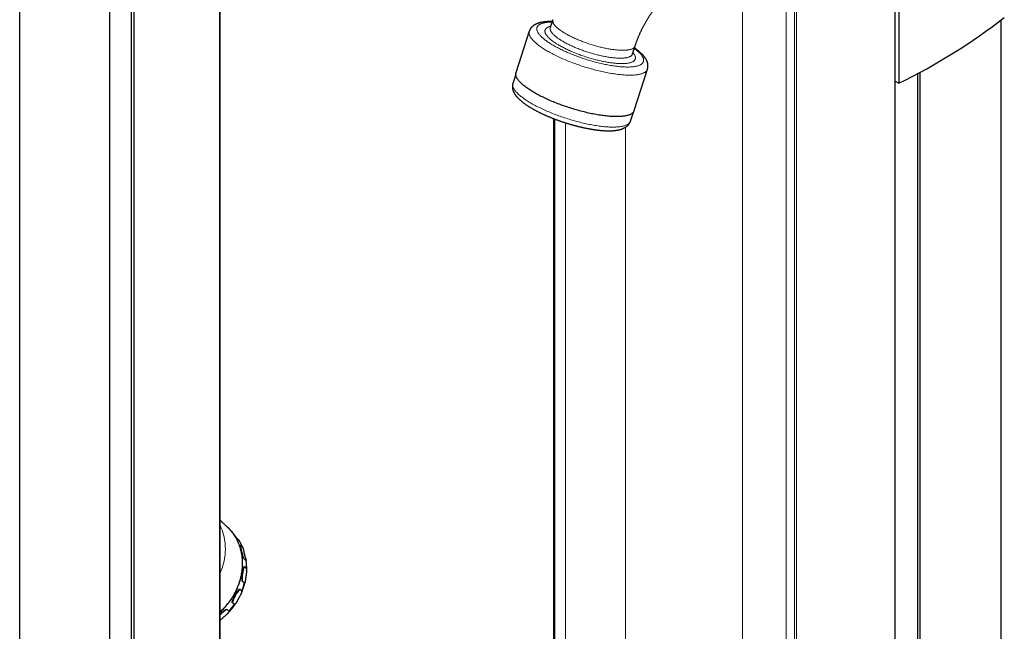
# Model space of a CAD drawing. Header units: millimetres. Extents: x 8 to 1339, y 12 to 1557.
# Tile 42 of 46: x 848 to 1326, y 665 to 962. Entities that reach past the tile are written whole.
import ezdxf

# ---------------------------------------------------------------- set-up
doc = ezdxf.new("R2010")
doc.units = ezdxf.units.MM

msp = doc.modelspace()

# ---------------------------------------------------------------- linework, layer by layer
at = {"color": 7, "linetype": 'Continuous', "lineweight": 30}
for p, q in [((903.22, 353.72), (903.22, 1523.08)), ((944.94, 369.7), (944.94, 1507.1)), ((847.61, 444.82), (847.61, 1431.98)), ((891.33, 460.52), (891.33, 1416.28)), ((901.95, 464.33), (901.95, 1412.47)), ((1272.9, 204.67), (1272.9, 1021.06)), ((1274.63, 1021.94), (1274.63, 931.23)), ((1106.52, 962.06), (1105.29, 958.24)), ((1324.34, 337.69), (1324.34, 962)), ((1095.11, 956.46), (1088.64, 936.32)), ((1145.28, 945.4), (1146.51, 949.23)), ((1146.06, 917.89), (1152.52, 938.03)), ((1088.53, 935.48), (1087.14, 931.13)), ((1283.89, 330.74), (1283.89, 935.95)), ((1285.02, 331.58), (1285.02, 936.55)), ((1272.9, 932.23), (1274.63, 931.23)), ((1106.92, 914.01), (1106.92, 142.05)), ((1144.26, 912.79), (1145.66, 917.15)), ((949.47, 714.63), (948.82, 715.28)), ((954.05, 709.19), (953.31, 709.91)), ((954.94, 706.72), (955.76, 705.86)), ((957.46, 699.39), (956.69, 700.08)), ((956.88, 696.32), (957.67, 695.45)), ((956.67, 688.45), (955.86, 689.12)), ((954.59, 685.36), (955.35, 684.52)), ((948.41, 675.53), (949.14, 674.71)), ((951.8, 678.05), (950.95, 678.72)), ((944.94, 673.33), (945.05, 673.42))]:
    msp.add_line(p, q, dxfattribs=at)
at = {"color": 252, "linetype": 'Continuous', "lineweight": 0}
for p, q in [((944.58, 369.56), (944.58, 1507.24)), ((1198.7, 92.23), (1198.7, 1023.04)), ((1219.91, 77.13), (1219.91, 1005.35)), ((1223.85, 74.43), (1223.85, 1002.11)), ((1224.84, 74.01), (1224.84, 1002.16)), ((1107.5, 141.6), (1107.5, 913.79)), ((1112.63, 139.06), (1112.63, 911.99)), ((1141.86, 195.91), (1141.86, 909.8))]:
    msp.add_line(p, q, dxfattribs=at)
at = {"color": 252, "linetype": 'Continuous', "lineweight": 0, "flags": 128}
for points in [[(1106.52, 962.06), (1106.51, 962.03), (1106.47, 961.88), (1106.45, 961.72), (1106.44, 961.56), (1106.45, 961.39), (1106.47, 961.22), (1106.51, 961.04), (1106.56, 960.86), (1106.63, 960.68), (1106.71, 960.49), (1106.8, 960.3), (1106.91, 960.11), (1107.04, 959.91), (1107.18, 959.71), (1107.34, 959.5), (1107.51, 959.3), (1107.69, 959.09), (1107.89, 958.87), (1108.1, 958.66), (1108.32, 958.44), (1108.56, 958.22), (1108.81, 958), (1109.08, 957.78), (1109.36, 957.56), (1109.65, 957.33), (1109.95, 957.1), (1110.27, 956.88), (1110.6, 956.65), (1110.94, 956.42), (1111.29, 956.19), (1111.65, 955.96), (1112.02, 955.73), (1112.41, 955.5), (1112.8, 955.26), (1113.21, 955.03), (1113.63, 954.8), (1114.05, 954.57), (1114.48, 954.35), (1114.93, 954.12), (1115.38, 953.89), (1115.84, 953.67), (1116.31, 953.44), (1116.79, 953.22), (1117.27, 953), (1117.76, 952.78), (1118.26, 952.57), (1118.76, 952.35), (1119.27, 952.14), (1119.78, 951.93), (1120.3, 951.73), (1120.82, 951.52), (1121.35, 951.32), (1121.88, 951.13), (1122.42, 950.93), (1122.96, 950.74), (1123.5, 950.56), (1124.04, 950.37), (1124.59, 950.2), (1125.13, 950.02), (1125.68, 949.85), (1126.23, 949.68), (1126.78, 949.52), (1127.32, 949.37), (1127.87, 949.21), (1128.42, 949.07), (1128.96, 948.92), (1129.51, 948.79), (1130.05, 948.65), (1130.59, 948.53), (1131.12, 948.4), (1131.65, 948.29), (1132.18, 948.18), (1132.71, 948.07), (1133.22, 947.97), (1133.74, 947.88), (1134.25, 947.79), (1134.75, 947.71), (1135.25, 947.63), (1135.74, 947.56), (1136.22, 947.5), (1136.7, 947.44), (1137.17, 947.39), (1137.63, 947.34), (1138.08, 947.3), (1138.52, 947.27), (1138.96, 947.24), (1139.38, 947.22), (1139.8, 947.2), (1140.21, 947.19), (1140.6, 947.19), (1140.99, 947.2), (1141.36, 947.21)], [(1104.42, 946.53), (1103.87, 946.85), (1103.33, 947.17), (1102.81, 947.48), (1102.3, 947.8), (1101.81, 948.12), (1101.33, 948.43), (1100.86, 948.75), (1100.41, 949.07), (1099.98, 949.38), (1099.57, 949.69), (1099.17, 950), (1098.78, 950.31), (1098.42, 950.62), (1098.07, 950.92), (1097.74, 951.22), (1097.43, 951.52), (1097.13, 951.82), (1096.86, 952.11), (1096.6, 952.4), (1096.36, 952.68), (1096.14, 952.97), (1095.94, 953.24), (1095.76, 953.52), (1095.6, 953.79), (1095.45, 954.05), (1095.33, 954.31), (1095.22, 954.57), (1095.14, 954.82), (1095.07, 955.07), (1095.03, 955.31), (1095, 955.54), (1095, 955.77), (1095.01, 955.99), (1095.04, 956.21), (1095.1, 956.42), (1095.11, 956.46)], [(1106.15, 960.91), (1105.96, 960.91), (1105.5, 960.9), (1105.05, 960.88), (1104.61, 960.85), (1104.19, 960.81), (1103.78, 960.77), (1103.38, 960.72), (1103, 960.66), (1102.64, 960.6), (1102.29, 960.52), (1101.95, 960.45), (1101.63, 960.36), (1101.33, 960.27), (1101.04, 960.16), (1100.77, 960.06), (1100.52, 959.94), (1100.28, 959.82), (1100.06, 959.69), (1099.85, 959.56), (1099.66, 959.42), (1099.49, 959.27), (1099.34, 959.12), (1099.2, 958.95), (1099.09, 958.79), (1098.98, 958.62), (1098.9, 958.44), (1098.84, 958.25), (1098.79, 958.06), (1098.76, 957.87), (1098.75, 957.67), (1098.75, 957.46), (1098.77, 957.25), (1098.82, 957.03), (1098.87, 956.81), (1098.95, 956.59), (1099.04, 956.36), (1099.16, 956.12), (1099.29, 955.88), (1099.43, 955.64), (1099.6, 955.39), (1099.78, 955.14), (1099.98, 954.89), (1100.19, 954.63), (1100.42, 954.37), (1100.67, 954.11), (1100.94, 953.84), (1101.22, 953.57), (1101.51, 953.3), (1101.83, 953.03), (1102.16, 952.75), (1102.5, 952.47), (1102.86, 952.19), (1103.24, 951.91), (1103.62, 951.63), (1104.03, 951.35), (1104.45, 951.06), (1104.88, 950.78), (1105.32, 950.49), (1105.78, 950.21), (1106.25, 949.92), (1106.74, 949.63), (1107.23, 949.35)], [(1109.9, 949.45), (1109.48, 949.69), (1109.07, 949.93), (1108.67, 950.17), (1108.28, 950.41), (1107.91, 950.66), (1107.54, 950.9), (1107.19, 951.14), (1106.85, 951.38), (1106.52, 951.62), (1106.2, 951.86), (1105.89, 952.09), (1105.6, 952.33), (1105.32, 952.56), (1105.06, 952.79), (1104.81, 953.02), (1104.57, 953.25), (1104.34, 953.48), (1104.13, 953.7), (1103.94, 953.92), (1103.75, 954.14), (1103.59, 954.35), (1103.43, 954.57), (1103.29, 954.78), (1103.17, 954.98), (1103.06, 955.18), (1102.97, 955.38), (1102.89, 955.58), (1102.82, 955.77), (1102.77, 955.96), (1102.74, 956.14), (1102.72, 956.32), (1102.71, 956.49), (1102.72, 956.66), (1102.75, 956.83), (1102.79, 956.99), (1102.84, 957.15), (1102.92, 957.3), (1103, 957.44), (1103.1, 957.58), (1103.22, 957.72), (1103.35, 957.85), (1103.49, 957.98), (1103.65, 958.1), (1103.82, 958.21), (1104.01, 958.32), (1104.21, 958.42), (1104.43, 958.52), (1104.66, 958.61), (1104.9, 958.69), (1105.16, 958.77), (1105.43, 958.85), (1105.49, 958.86)], [(1105.29, 958.24), (1105.26, 958.13), (1105.23, 957.97), (1105.21, 957.81), (1105.21, 957.65), (1105.23, 957.48), (1105.26, 957.3), (1105.3, 957.13), (1105.36, 956.94), (1105.44, 956.76), (1105.53, 956.57), (1105.63, 956.38), (1105.75, 956.18), (1105.88, 955.98), (1106.03, 955.78), (1106.19, 955.57), (1106.37, 955.37), (1106.56, 955.16), (1106.76, 954.94), (1106.98, 954.73), (1107.21, 954.51), (1107.46, 954.29), (1107.72, 954.07), (1107.99, 953.84), (1108.27, 953.62), (1108.57, 953.39), (1108.88, 953.16), (1109.2, 952.94), (1109.54, 952.71), (1109.88, 952.48), (1110.24, 952.25), (1110.61, 952.02), (1110.99, 951.78), (1111.38, 951.55), (1111.78, 951.32)], [(1107.23, 949.35), (1107.74, 949.06), (1108.26, 948.78), (1108.79, 948.49), (1109.34, 948.21), (1109.89, 947.93), (1110.45, 947.65), (1111.03, 947.37), (1111.61, 947.09), (1112.2, 946.82), (1112.8, 946.55), (1113.41, 946.28), (1114.02, 946.01), (1114.64, 945.74), (1115.27, 945.48), (1115.91, 945.22), (1116.55, 944.97), (1117.2, 944.71), (1117.85, 944.46), (1118.51, 944.22), (1119.17, 943.98), (1119.84, 943.74), (1120.51, 943.51), (1121.18, 943.28), (1121.85, 943.06), (1122.53, 942.84), (1123.21, 942.62), (1123.89, 942.42), (1124.57, 942.21), (1125.24, 942.01), (1125.92, 941.82), (1126.6, 941.63), (1127.28, 941.45), (1127.95, 941.28), (1128.63, 941.11), (1129.3, 940.94), (1129.96, 940.79), (1130.63, 940.63), (1131.29, 940.49), (1131.94, 940.35), (1132.59, 940.22), (1133.24, 940.09), (1133.87, 939.98), (1134.51, 939.87), (1135.13, 939.76), (1135.75, 939.66), (1136.36, 939.57), (1136.96, 939.49), (1137.56, 939.41), (1138.14, 939.35), (1138.72, 939.28), (1139.29, 939.23), (1139.84, 939.18), (1140.39, 939.14), (1140.93, 939.11), (1141.45, 939.09), (1141.96, 939.07), (1142.46, 939.06), (1142.95, 939.06), (1143.43, 939.06), (1143.89, 939.08), (1144.34, 939.1), (1144.78, 939.13), (1145.21, 939.16), (1145.61, 939.2), (1146.01, 939.25), (1146.39, 939.31), (1146.76, 939.38), (1147.11, 939.45), (1147.44, 939.53), (1147.76, 939.61), (1148.06, 939.71), (1148.35, 939.81), (1148.62, 939.92), (1148.88, 940.03), (1149.12, 940.15), (1149.34, 940.28), (1149.54, 940.42), (1149.73, 940.56), (1149.9, 940.7), (1150.05, 940.86), (1150.19, 941.02), (1150.31, 941.19), (1150.41, 941.36), (1150.49, 941.54), (1150.56, 941.72), (1150.61, 941.91), (1150.64, 942.11), (1150.65, 942.31), (1150.64, 942.51), (1150.62, 942.72), (1150.58, 942.94), (1150.52, 943.16), (1150.44, 943.39), (1150.35, 943.62), (1150.24, 943.85), (1150.11, 944.09), (1149.96, 944.33), (1149.8, 944.58), (1149.62, 944.83), (1149.42, 945.09), (1149.2, 945.34), (1148.97, 945.6), (1148.72, 945.87), (1148.46, 946.13), (1148.18, 946.4), (1147.88, 946.67), (1147.57, 946.95), (1147.24, 947.22), (1146.89, 947.5), (1146.53, 947.78), (1146.16, 948.06), (1146.14, 948.08)], [(1145.48, 946.03), (1145.64, 945.83), (1145.81, 945.62), (1145.96, 945.41), (1146.1, 945.2), (1146.22, 944.99), (1146.33, 944.79), (1146.43, 944.59), (1146.51, 944.4), (1146.57, 944.21), (1146.62, 944.02), (1146.66, 943.83), (1146.68, 943.66), (1146.68, 943.48), (1146.67, 943.31), (1146.65, 943.15), (1146.6, 942.98), (1146.55, 942.83), (1146.48, 942.68), (1146.39, 942.53), (1146.29, 942.39), (1146.18, 942.25), (1146.05, 942.12), (1145.9, 942), (1145.74, 941.88), (1145.57, 941.76), (1145.38, 941.66), (1145.18, 941.55), (1144.97, 941.46), (1144.74, 941.36), (1144.49, 941.28), (1144.23, 941.2), (1143.96, 941.13), (1143.68, 941.06), (1143.38, 941), (1143.07, 940.94), (1142.75, 940.89), (1142.42, 940.85), (1142.07, 940.82), (1141.71, 940.79), (1141.34, 940.76), (1140.96, 940.75), (1140.57, 940.73), (1140.16, 940.73), (1139.75, 940.73), (1139.32, 940.74), (1138.89, 940.75), (1138.45, 940.77), (1137.99, 940.8), (1137.53, 940.83), (1137.06, 940.87), (1136.58, 940.92), (1136.09, 940.97), (1135.59, 941.03), (1135.09, 941.09), (1134.58, 941.17), (1134.06, 941.24), (1133.54, 941.32), (1133.01, 941.41), (1132.47, 941.51), (1131.93, 941.61), (1131.38, 941.71), (1130.83, 941.82), (1130.28, 941.94), (1129.72, 942.06), (1129.16, 942.19), (1128.59, 942.33), (1128.03, 942.46), (1127.46, 942.61), (1126.88, 942.76), (1126.31, 942.91), (1125.74, 943.07), (1125.16, 943.23), (1124.59, 943.4), (1124.01, 943.57), (1123.43, 943.75), (1122.86, 943.93), (1122.29, 944.12), (1121.72, 944.31), (1121.15, 944.5), (1120.58, 944.7), (1120.02, 944.9), (1119.46, 945.1), (1118.9, 945.31), (1118.35, 945.52), (1117.8, 945.73), (1117.25, 945.95), (1116.71, 946.17), (1116.18, 946.39), (1115.65, 946.62), (1115.13, 946.84), (1114.62, 947.07), (1114.11, 947.3), (1113.61, 947.54), (1113.11, 947.77), (1112.63, 948.01), (1112.15, 948.24), (1111.68, 948.48), (1111.23, 948.72), (1110.77, 948.96), (1110.33, 949.2), (1109.9, 949.45)], [(1111.78, 951.32), (1112.19, 951.09), (1112.61, 950.86), (1113.04, 950.63), (1113.48, 950.41), (1113.93, 950.18), (1114.38, 949.95), (1114.85, 949.73), (1115.32, 949.51), (1115.8, 949.28), (1116.28, 949.07), (1116.78, 948.85), (1117.28, 948.63), (1117.78, 948.42), (1118.29, 948.21), (1118.81, 948), (1119.33, 947.8), (1119.86, 947.6), (1120.39, 947.4), (1120.92, 947.2), (1121.46, 947.01), (1122, 946.82), (1122.54, 946.64), (1123.09, 946.46), (1123.63, 946.28), (1124.18, 946.11), (1124.73, 945.94), (1125.27, 945.78), (1125.82, 945.62), (1126.37, 945.46), (1126.92, 945.31), (1127.46, 945.17), (1128.01, 945.03), (1128.55, 944.89), (1129.09, 944.76), (1129.63, 944.64), (1130.16, 944.52), (1130.69, 944.41), (1131.22, 944.3), (1131.74, 944.2), (1132.25, 944.1), (1132.77, 944.01), (1133.27, 943.92), (1133.77, 943.84), (1134.27, 943.77), (1134.75, 943.7), (1135.23, 943.64), (1135.71, 943.58), (1136.17, 943.54), (1136.63, 943.49), (1137.07, 943.46), (1137.51, 943.43), (1137.94, 943.4), (1138.36, 943.38), (1138.78, 943.37), (1139.18, 943.37), (1139.57, 943.37), (1139.95, 943.37), (1140.32, 943.39), (1140.67, 943.41), (1141.02, 943.43), (1141.35, 943.47), (1141.68, 943.5), (1141.99, 943.55), (1142.29, 943.6), (1142.57, 943.66), (1142.84, 943.72), (1143.1, 943.79), (1143.35, 943.86), (1143.58, 943.95), (1143.8, 944.03), (1144, 944.13), (1144.2, 944.22), (1144.37, 944.33), (1144.53, 944.44), (1144.68, 944.55), (1144.82, 944.67), (1144.94, 944.8), (1145.04, 944.93), (1145.13, 945.07), (1145.2, 945.21), (1145.26, 945.36), (1145.28, 945.4)], [(1141.36, 947.21), (1141.72, 947.22), (1142.08, 947.25), (1142.42, 947.27), (1142.75, 947.31), (1143.06, 947.35), (1143.37, 947.4), (1143.66, 947.45), (1143.94, 947.51), (1144.2, 947.58), (1144.45, 947.65), (1144.69, 947.73), (1144.92, 947.81), (1145.13, 947.9), (1145.33, 948), (1145.51, 948.1), (1145.68, 948.21), (1145.84, 948.32), (1145.98, 948.44), (1146.11, 948.56), (1146.22, 948.69), (1146.31, 948.82), (1146.4, 948.96), (1146.46, 949.11), (1146.51, 949.23)], [(1152.52, 938.03), (1152.46, 937.86), (1152.37, 937.66), (1152.26, 937.47), (1152.12, 937.28), (1151.97, 937.1), (1151.8, 936.93), (1151.61, 936.77), (1151.41, 936.61), (1151.18, 936.46), (1150.93, 936.32), (1150.67, 936.18), (1150.38, 936.06), (1150.08, 935.94), (1149.76, 935.83), (1149.43, 935.72), (1149.07, 935.63), (1148.7, 935.54), (1148.31, 935.46), (1147.91, 935.39), (1147.48, 935.32), (1147.04, 935.27), (1146.59, 935.22), (1146.12, 935.18), (1145.63, 935.15), (1145.13, 935.13), (1144.62, 935.11), (1144.09, 935.11), (1143.55, 935.11), (1142.99, 935.12), (1142.42, 935.14), (1141.84, 935.16), (1141.24, 935.2), (1140.64, 935.24), (1140.02, 935.3), (1139.39, 935.36), (1138.75, 935.42), (1138.1, 935.5), (1137.44, 935.58), (1136.77, 935.68), (1136.09, 935.78), (1135.4, 935.88), (1134.71, 936), (1134.01, 936.12), (1133.3, 936.26), (1132.58, 936.39), (1131.86, 936.54), (1131.13, 936.69), (1130.4, 936.85), (1129.66, 937.02), (1128.92, 937.2), (1128.18, 937.38), (1127.43, 937.57), (1126.68, 937.76), (1125.93, 937.96), (1125.18, 938.17), (1124.42, 938.39), (1123.67, 938.61), (1122.91, 938.83), (1122.16, 939.07), (1121.41, 939.3), (1120.66, 939.55), (1119.91, 939.79), (1119.16, 940.05), (1118.42, 940.31), (1117.68, 940.57), (1116.95, 940.84), (1116.22, 941.11), (1115.49, 941.38), (1114.77, 941.66), (1114.06, 941.95), (1113.35, 942.24), (1112.65, 942.53), (1111.96, 942.82), (1111.28, 943.12), (1110.6, 943.42), (1109.94, 943.72), (1109.28, 944.03), (1108.63, 944.34), (1108, 944.64), (1107.37, 944.96), (1106.76, 945.27), (1106.16, 945.58), (1105.57, 945.9), (1104.99, 946.21), (1104.42, 946.53)], [(1087.14, 931.13), (1087.09, 930.96), (1087.05, 930.75), (1087.03, 930.53), (1087.03, 930.3), (1087.04, 930.07), (1087.08, 929.83), (1087.14, 929.59), (1087.22, 929.34), (1087.31, 929.09), (1087.43, 928.83), (1087.56, 928.57), (1087.72, 928.31), (1087.89, 928.03), (1088.09, 927.76), (1088.3, 927.48), (1088.53, 927.2), (1088.78, 926.91), (1089.04, 926.62), (1089.33, 926.33), (1089.63, 926.03), (1089.96, 925.73), (1090.3, 925.43), (1090.65, 925.13), (1091.03, 924.82), (1091.42, 924.51), (1091.83, 924.2), (1092.25, 923.89), (1092.69, 923.58), (1093.15, 923.26), (1093.62, 922.95), (1094.1, 922.63), (1094.6, 922.32), (1095.12, 922), (1095.65, 921.69), (1096.19, 921.37), (1096.75, 921.06), (1097.32, 920.74), (1097.9, 920.43), (1098.5, 920.11), (1099.1, 919.8), (1099.72, 919.49), (1100.35, 919.18), (1100.99, 918.88), (1101.64, 918.57), (1102.3, 918.27), (1102.97, 917.97), (1103.64, 917.67), (1104.33, 917.38), (1105.02, 917.09), (1105.72, 916.8), (1106.43, 916.52), (1107.14, 916.24), (1107.86, 915.96), (1108.59, 915.69), (1109.32, 915.42), (1110.05, 915.16), (1110.79, 914.9), (1111.53, 914.64), (1112.27, 914.39), (1113.02, 914.15), (1113.77, 913.91), (1114.52, 913.68), (1115.27, 913.45), (1116.02, 913.23), (1116.77, 913.01), (1117.52, 912.8), (1118.27, 912.6), (1119.02, 912.4), (1119.76, 912.21), (1120.5, 912.03), (1121.24, 911.85), (1121.97, 911.69), (1122.7, 911.52), (1123.43, 911.37), (1124.15, 911.22), (1124.86, 911.08), (1125.57, 910.94), (1126.27, 910.82), (1126.97, 910.7), (1127.65, 910.59), (1128.33, 910.49), (1129, 910.39), (1129.66, 910.31), (1130.31, 910.23), (1130.95, 910.16), (1131.59, 910.09), (1132.2, 910.04), (1132.81, 909.99), (1133.41, 909.95), (1133.99, 909.92), (1134.57, 909.9), (1135.12, 909.89), (1135.67, 909.88), (1136.2, 909.88), (1136.72, 909.9), (1137.22, 909.92), (1137.71, 909.94), (1138.18, 909.98), (1138.64, 910.02), (1139.09, 910.08), (1139.51, 910.14), (1139.92, 910.2), (1140.32, 910.28), (1140.69, 910.37), (1141.05, 910.46), (1141.39, 910.56), (1141.72, 910.67), (1142.02, 910.78), (1142.31, 910.91), (1142.58, 911.04), (1142.84, 911.18), (1143.07, 911.32), (1143.28, 911.48), (1143.48, 911.64), (1143.66, 911.8), (1143.81, 911.98), (1143.95, 912.16), (1144.07, 912.35), (1144.17, 912.54), (1144.25, 912.75), (1144.26, 912.79)], [(956.69, 700.08), (956.49, 700.42), (956.37, 700.63)]]:
    msp.add_lwpolyline(points, dxfattribs=at)
at = {"color": 7, "linetype": 'Continuous', "lineweight": 30, "flags": 128}
for points in [[(1146.06, 917.89), (1146, 917.72), (1145.9, 917.52), (1145.79, 917.33), (1145.66, 917.14), (1145.51, 916.96), (1145.34, 916.79), (1145.15, 916.63), (1144.94, 916.47), (1144.71, 916.32), (1144.47, 916.18), (1144.2, 916.05), (1143.92, 915.92), (1143.62, 915.8), (1143.3, 915.69), (1142.96, 915.58), (1142.61, 915.49), (1142.24, 915.4), (1141.85, 915.32), (1141.44, 915.25), (1141.02, 915.18), (1140.58, 915.13), (1140.13, 915.08), (1139.66, 915.04), (1139.17, 915.01), (1138.67, 914.99), (1138.15, 914.97), (1137.63, 914.97), (1137.08, 914.97), (1136.53, 914.98), (1135.96, 915), (1135.37, 915.02), (1134.78, 915.06), (1134.17, 915.1), (1133.55, 915.16), (1132.92, 915.22), (1132.28, 915.28), (1131.63, 915.36), (1130.97, 915.44), (1130.3, 915.54), (1129.63, 915.64), (1128.94, 915.75), (1128.24, 915.86), (1127.54, 915.98), (1126.83, 916.12), (1126.12, 916.25), (1125.4, 916.4), (1124.67, 916.55), (1123.94, 916.72), (1123.2, 916.88), (1122.46, 917.06), (1121.71, 917.24), (1120.97, 917.43), (1120.22, 917.62), (1119.47, 917.83), (1118.71, 918.03), (1117.96, 918.25), (1117.2, 918.47), (1116.45, 918.69), (1115.7, 918.93), (1114.94, 919.16), (1114.19, 919.41), (1113.44, 919.65), (1112.7, 919.91), (1111.96, 920.17), (1111.22, 920.43), (1110.48, 920.7), (1109.75, 920.97), (1109.03, 921.25), (1108.31, 921.53), (1107.59, 921.81), (1106.89, 922.1), (1106.19, 922.39), (1105.5, 922.68), (1104.81, 922.98), (1104.14, 923.28), (1103.47, 923.58), (1102.82, 923.89), (1102.17, 924.2), (1101.53, 924.51), (1100.91, 924.82), (1100.29, 925.13), (1099.69, 925.44), (1099.1, 925.76), (1098.52, 926.07), (1097.96, 926.39), (1097.41, 926.71), (1096.87, 927.03), (1096.35, 927.34), (1095.84, 927.66), (1095.34, 927.98), (1094.86, 928.3), (1094.4, 928.61), (1093.95, 928.93), (1093.52, 929.24), (1093.1, 929.55), (1092.7, 929.86), (1092.32, 930.17), (1091.95, 930.48), (1091.61, 930.78), (1091.28, 931.08), (1090.96, 931.38), (1090.67, 931.68), (1090.39, 931.97), (1090.14, 932.26), (1089.9, 932.54), (1089.68, 932.83), (1089.48, 933.1), (1089.29, 933.38), (1089.13, 933.65), (1088.99, 933.91), (1088.86, 934.17), (1088.76, 934.43), (1088.67, 934.68), (1088.61, 934.93), (1088.56, 935.17), (1088.54, 935.4), (1088.53, 935.63), (1088.55, 935.85), (1088.58, 936.07), (1088.63, 936.28), (1088.64, 936.32)], [(947.98, 716.07), (948.32, 715.76), (948.81, 715.29), (949.28, 714.8), (949.74, 714.3), (950.19, 713.78), (950.62, 713.26), (951.03, 712.71), (951.43, 712.16), (951.81, 711.59), (952.17, 711.01), (952.52, 710.42), (952.85, 709.82), (953.17, 709.2), (953.46, 708.58), (953.74, 707.95), (954, 707.3), (954.25, 706.65), (954.47, 705.99), (954.68, 705.32), (954.87, 704.64), (955.04, 703.95), (955.19, 703.26), (955.32, 702.56), (955.44, 701.86), (955.53, 701.15), (955.61, 700.43), (955.67, 699.71), (955.7, 698.99), (955.72, 698.26), (955.72, 697.53), (955.7, 696.8), (955.66, 696.06), (955.61, 695.33), (955.53, 694.59), (955.43, 693.85), (955.32, 693.11), (955.19, 692.38), (955.03, 691.64), (954.86, 690.9), (954.67, 690.17), (954.47, 689.44), (954.24, 688.71), (954, 687.99), (953.73, 687.27), (953.45, 686.55), (953.16, 685.84), (952.84, 685.14), (952.51, 684.44), (952.16, 683.75), (951.8, 683.06), (951.41, 682.38), (951.02, 681.71), (950.6, 681.05), (950.17, 680.4), (949.73, 679.76), (949.27, 679.12), (948.79, 678.5), (948.3, 677.88), (947.8, 677.28), (947.29, 676.69), (946.76, 676.11), (946.21, 675.54), (945.66, 674.99), (945.09, 674.45), (944.94, 674.31)]]:
    msp.add_lwpolyline(points, dxfattribs=at)
at = {"color": 252, "linetype": 'Continuous', "lineweight": 0}
for centre, radius, start, end in [((919.91, 704.87), 27.61, 335.0413, 24.9587), ((934.15, 696.9), 23.39, 22.5176, 31.7033), ((968.71, 706.58), 13.77, 179.4288, 183.6194), ((930.49, 696), 27.18, 358.8436, 7.1541), ((970.59, 690.69), 14.82, 157.7005, 186.0891), ((967.09, 674.19), 16.76, 138.2085, 164.3401), ((925.93, 696.63), 31.81, 337.6234, 345.1068), ((956.6, 660.62), 17.01, 118.8003, 133.2839), ((923.57, 697.82), 34.46, 317.906, 324.9995)]:
    msp.add_arc(centre, radius, start, end, dxfattribs=at)
at = {"color": 7, "linetype": 'Continuous', "lineweight": 30}
msp.add_ellipse((1206.68, 1066.13), major_axis=(191.11, 90.21), ratio=0.714681, start_param=4.730655, end_param=5.019019, dxfattribs=at)
for points, knots in [([(1146.51, 949.23), (1146.54, 949.32), (1146.63, 949.61), (1146.79, 950.09), (1146.99, 950.67), (1147.2, 951.25), (1147.42, 951.84), (1147.64, 952.42), (1147.87, 953.01), (1148.11, 953.59), (1148.35, 954.18), (1148.61, 954.77), (1148.87, 955.36), (1149.13, 955.95), (1149.41, 956.54), (1149.69, 957.13), (1149.98, 957.71), (1150.27, 958.3), (1150.58, 958.88), (1150.88, 959.46), (1151.2, 960.04), (1151.52, 960.61), (1151.84, 961.19), (1152.18, 961.76), (1152.51, 962.32), (1152.86, 962.88), (1153.21, 963.44), (1153.56, 963.99), (1153.92, 964.54), (1154.28, 965.08), (1154.64, 965.61), (1155.01, 966.14), (1155.39, 966.67), (1155.77, 967.19), (1156.15, 967.7), (1156.53, 968.2), (1156.92, 968.7), (1157.31, 969.19), (1157.7, 969.67), (1158.1, 970.14), (1158.49, 970.61), (1158.89, 971.07), (1159.29, 971.51), (1159.69, 971.95), (1160.09, 972.39), (1160.49, 972.81), (1160.89, 973.22), (1161.29, 973.62), (1161.69, 974.02), (1162.09, 974.4), (1162.48, 974.77), (1162.88, 975.14), (1163.27, 975.49), (1163.66, 975.83), (1164.05, 976.16), (1164.3, 976.37), (1164.42, 976.47)], [0, 0, 0, 0, 0.009518, 0.028139, 0.046787, 0.065467, 0.084177, 0.102917, 0.121685, 0.140478, 0.159295, 0.178134, 0.196993, 0.215871, 0.234765, 0.253675, 0.272597, 0.291531, 0.310473, 0.329424, 0.34838, 0.36734, 0.386302, 0.405264, 0.424223, 0.443179, 0.462128, 0.48107, 0.500002, 0.518922, 0.537829, 0.556721, 0.575596, 0.594452, 0.613287, 0.6321, 0.65089, 0.669653, 0.688388, 0.707095, 0.72577, 0.744412, 0.763021, 0.781593, 0.800128, 0.818624, 0.837079, 0.855493, 0.873863, 0.892189, 0.910469, 0.928702, 0.946887, 0.965024, 0.98311, 1, 1, 1, 1]), ([(1106.23, 961.16), (1106.09, 961.17), (1105.79, 961.17), (1105.34, 961.17), (1104.87, 961.16), (1104.41, 961.15), (1103.95, 961.12), (1103.51, 961.09), (1103.07, 961.06), (1102.63, 961.01), (1102.2, 960.96), (1101.78, 960.9), (1101.37, 960.83), (1100.96, 960.75), (1100.57, 960.67), (1100.18, 960.57), (1099.79, 960.46), (1099.42, 960.34), (1099.06, 960.21), (1098.72, 960.07), (1098.39, 959.93), (1098.07, 959.77), (1097.77, 959.6), (1097.49, 959.43), (1097.22, 959.25), (1096.97, 959.06), (1096.73, 958.87), (1096.51, 958.67), (1096.31, 958.46), (1096.11, 958.25), (1095.94, 958.03), (1095.77, 957.8), (1095.62, 957.57), (1095.48, 957.34), (1095.36, 957.09), (1095.25, 956.85), (1095.17, 956.64), (1095.12, 956.5), (1095.11, 956.45)], [0, 0, 0, 0, 0.026046, 0.056558, 0.087197, 0.117973, 0.148897, 0.179979, 0.211229, 0.242658, 0.274272, 0.306072, 0.338055, 0.370207, 0.402496, 0.434873, 0.467237, 0.499459, 0.531391, 0.562868, 0.593725, 0.623819, 0.653049, 0.681363, 0.708753, 0.735251, 0.760914, 0.785813, 0.810027, 0.833637, 0.85672, 0.879353, 0.901604, 0.92354, 0.945222, 0.966708, 0.988052, 1, 1, 1, 1]), ([(1105.29, 958.24), (1105.29, 958.23), (1105.28, 958.21), (1105.27, 958.19), (1105.27, 958.19), (1105.27, 958.19), (1105.27, 958.19)], [0, 0, 0, 0, 0.272126, 0.601125, 0.900846, 1, 1, 1, 1]), ([(1152.52, 938.03), (1152.53, 938.04), (1152.56, 938.13), (1152.61, 938.32), (1152.67, 938.58), (1152.71, 938.84), (1152.75, 939.1), (1152.76, 939.37), (1152.77, 939.64), (1152.76, 939.91), (1152.74, 940.18), (1152.7, 940.45), (1152.65, 940.72), (1152.59, 941), (1152.52, 941.27), (1152.43, 941.55), (1152.32, 941.83), (1152.2, 942.12), (1152.06, 942.4), (1151.91, 942.69), (1151.74, 942.99), (1151.56, 943.28), (1151.36, 943.58), (1151.14, 943.89), (1150.9, 944.19), (1150.65, 944.49), (1150.39, 944.8), (1150.11, 945.1), (1149.81, 945.4), (1149.51, 945.69), (1149.2, 945.99), (1148.87, 946.28), (1148.53, 946.57), (1148.19, 946.86), (1147.83, 947.14), (1147.47, 947.42), (1147.09, 947.71), (1146.71, 947.99), (1146.42, 948.19), (1146.25, 948.31), (1146.22, 948.33)], [0, 0, 0, 0, 0.003035, 0.024259, 0.045472, 0.066717, 0.088047, 0.109515, 0.131174, 0.153083, 0.1753, 0.197889, 0.220917, 0.24445, 0.26856, 0.293318, 0.318791, 0.345041, 0.372117, 0.400051, 0.428844, 0.458464, 0.488841, 0.519864, 0.551396, 0.583289, 0.615395, 0.647591, 0.67975, 0.711808, 0.743723, 0.775472, 0.807046, 0.838443, 0.869667, 0.900725, 0.931626, 0.962381, 0.993001, 1, 1, 1, 1]), ([(1145.27, 945.35), (1145.27, 945.35), (1145.27, 945.34), (1145.27, 945.35), (1145.27, 945.37), (1145.28, 945.39), (1145.28, 945.4)], [0, 0, 0, 0, 0.0386, 0.324393, 0.641227, 1, 1, 1, 1]), ([(1087.14, 931.12), (1087.12, 931.07), (1087.07, 930.93), (1087.02, 930.7), (1086.96, 930.44), (1086.93, 930.18), (1086.9, 929.91), (1086.89, 929.65), (1086.89, 929.38), (1086.91, 929.11), (1086.94, 928.84), (1086.98, 928.57), (1087.03, 928.3), (1087.1, 928.02), (1087.19, 927.74), (1087.29, 927.46), (1087.4, 927.18), (1087.53, 926.9), (1087.67, 926.61), (1087.83, 926.32), (1088.01, 926.02), (1088.2, 925.72), (1088.41, 925.42), (1088.64, 925.12), (1088.88, 924.82), (1089.14, 924.52), (1089.41, 924.21), (1089.7, 923.91), (1090, 923.62), (1090.31, 923.32), (1090.63, 923.03), (1090.96, 922.74), (1091.3, 922.45), (1091.65, 922.17), (1092.01, 921.88), (1092.38, 921.6), (1092.76, 921.32), (1093.15, 921.04), (1093.55, 920.77), (1093.95, 920.49), (1094.37, 920.22), (1094.79, 919.94), (1095.23, 919.67), (1095.67, 919.4), (1096.12, 919.13), (1096.58, 918.87), (1097.05, 918.6), (1097.52, 918.34), (1098, 918.08), (1098.49, 917.81), (1098.99, 917.56), (1099.49, 917.3), (1100, 917.04), (1100.52, 916.79), (1101.04, 916.53), (1101.58, 916.28), (1102.11, 916.04), (1102.65, 915.79), (1103.2, 915.55), (1103.76, 915.3), (1104.31, 915.07), (1104.88, 914.83), (1105.44, 914.59), (1106.02, 914.36), (1106.59, 914.14), (1107.17, 913.91), (1107.76, 913.69), (1108.35, 913.47), (1108.94, 913.25), (1109.53, 913.04), (1110.12, 912.83), (1110.72, 912.62), (1111.32, 912.42), (1111.92, 912.22), (1112.53, 912.02), (1113.13, 911.83), (1113.74, 911.64), (1114.34, 911.46), (1114.95, 911.28), (1115.56, 911.1), (1116.16, 910.93), (1116.77, 910.76), (1117.37, 910.6), (1117.98, 910.44), (1118.58, 910.29), (1119.18, 910.14), (1119.78, 910), (1120.38, 909.86), (1120.98, 909.72), (1121.57, 909.59), (1122.16, 909.46), (1122.74, 909.34), (1123.33, 909.23), (1123.91, 909.12), (1124.48, 909.01), (1125.06, 908.92), (1125.62, 908.82), (1126.19, 908.73), (1126.75, 908.65), (1127.3, 908.57), (1127.85, 908.5), (1128.39, 908.43), (1128.93, 908.37), (1129.46, 908.32), (1129.99, 908.27), (1130.51, 908.22), (1131.02, 908.18), (1131.53, 908.15), (1132.03, 908.13), (1132.53, 908.11), (1133.02, 908.1), (1133.5, 908.09), (1133.97, 908.09), (1134.44, 908.1), (1134.9, 908.11), (1135.36, 908.13), (1135.81, 908.16), (1136.25, 908.19), (1136.68, 908.23), (1137.11, 908.28), (1137.53, 908.34), (1137.95, 908.41), (1138.35, 908.49), (1138.75, 908.57), (1139.15, 908.67), (1139.53, 908.78), (1139.9, 908.89), (1140.26, 909.02), (1140.61, 909.15), (1140.94, 909.3), (1141.26, 909.46), (1141.56, 909.62), (1141.85, 909.79), (1142.12, 909.97), (1142.37, 910.16), (1142.61, 910.35), (1142.83, 910.55), (1143.04, 910.75), (1143.23, 910.97), (1143.41, 911.19), (1143.58, 911.41), (1143.73, 911.64), (1143.87, 911.87), (1144, 912.12), (1144.11, 912.36), (1144.2, 912.58), (1144.24, 912.73), (1144.26, 912.79)], [0, 0, 0, 0, 0.003319, 0.008441, 0.013564, 0.018702, 0.023867, 0.029071, 0.034329, 0.039654, 0.045061, 0.050566, 0.056186, 0.061936, 0.067835, 0.073898, 0.080143, 0.086583, 0.093228, 0.100082, 0.107141, 0.114394, 0.121818, 0.129383, 0.137053, 0.144792, 0.152566, 0.160345, 0.168106, 0.175837, 0.183529, 0.191179, 0.198786, 0.206351, 0.213874, 0.221359, 0.228806, 0.236219, 0.243601, 0.250953, 0.258279, 0.265579, 0.272857, 0.280113, 0.28735, 0.29457, 0.301773, 0.308961, 0.316135, 0.323297, 0.330446, 0.337585, 0.344714, 0.351834, 0.358945, 0.366048, 0.373145, 0.380235, 0.387318, 0.394396, 0.40147, 0.408538, 0.415602, 0.422663, 0.42972, 0.436774, 0.443825, 0.450874, 0.457921, 0.464966, 0.472009, 0.479051, 0.486093, 0.493133, 0.500174, 0.507214, 0.514254, 0.521295, 0.528336, 0.535378, 0.542421, 0.549466, 0.556512, 0.563561, 0.570611, 0.577665, 0.584721, 0.591781, 0.598844, 0.605912, 0.612984, 0.620061, 0.627143, 0.634231, 0.641326, 0.648427, 0.655536, 0.662653, 0.669779, 0.676915, 0.684061, 0.691218, 0.698387, 0.70557, 0.712767, 0.71998, 0.72721, 0.734458, 0.741726, 0.749016, 0.75633, 0.763669, 0.771036, 0.778434, 0.785865, 0.793331, 0.800835, 0.808379, 0.815967, 0.823599, 0.831277, 0.838999, 0.846764, 0.854563, 0.862386, 0.870211, 0.878007, 0.885738, 0.893365, 0.900846, 0.908147, 0.915241, 0.922114, 0.928762, 0.935192, 0.941418, 0.947456, 0.953325, 0.959045, 0.964636, 0.970115, 0.975499, 0.980805, 0.986048, 0.991241, 0.996399, 1, 1, 1, 1]), ([(948.26, 715.82), (948.04, 716.02), (947.44, 716.58), (946.45, 717.48), (945.56, 718.29), (945.05, 718.74), (944.94, 718.84)], [0, 0, 0, 0, 0.195487, 0.547839, 0.900182, 1, 1, 1, 1]), ([(948.26, 715.82), (948.27, 715.8), (948.47, 715.62), (948.84, 715.26), (949.36, 714.73), (949.85, 714.18), (950.33, 713.62), (950.79, 713.03), (951.23, 712.44), (951.65, 711.84), (952.04, 711.23), (952.41, 710.61), (952.77, 709.98), (953.11, 709.33), (953.43, 708.66), (953.73, 707.98), (954.02, 707.28), (954.28, 706.57), (954.52, 705.85), (954.74, 705.11), (954.94, 704.37), (955.11, 703.64), (955.26, 702.91), (955.39, 702.16), (955.5, 701.41), (955.59, 700.65), (955.65, 699.89), (955.7, 699.11), (955.72, 698.32), (955.72, 697.52), (955.7, 696.72), (955.66, 695.92), (955.59, 695.12), (955.5, 694.34), (955.39, 693.56), (955.26, 692.78), (955.11, 692), (954.94, 691.21), (954.74, 690.43), (954.53, 689.64), (954.28, 688.85), (954.02, 688.06), (953.74, 687.28), (953.43, 686.5), (953.11, 685.73), (952.77, 684.98), (952.41, 684.24), (952.04, 683.51), (951.64, 682.79), (951.23, 682.07), (950.8, 681.36), (950.34, 680.65), (949.86, 679.95), (949.37, 679.26), (948.85, 678.57), (948.32, 677.9), (947.77, 677.25), (947.22, 676.62), (946.66, 676.01), (946.08, 675.41), (945.51, 674.85), (945.13, 674.49), (944.94, 674.32)], [0, 0, 0, 0, 0.001696, 0.01882, 0.035948, 0.053071, 0.070321, 0.087575, 0.104825, 0.121469, 0.138116, 0.154759, 0.171519, 0.188281, 0.205041, 0.222165, 0.239292, 0.256416, 0.273666, 0.290919, 0.308169, 0.324813, 0.34146, 0.358104, 0.374863, 0.391626, 0.408385, 0.425509, 0.442636, 0.45976, 0.47701, 0.494264, 0.511514, 0.528157, 0.544804, 0.561448, 0.578207, 0.59497, 0.611729, 0.628853, 0.645981, 0.663105, 0.680355, 0.697608, 0.714858, 0.731502, 0.748149, 0.764793, 0.781552, 0.798314, 0.815074, 0.832198, 0.849325, 0.866449, 0.883699, 0.900953, 0.918203, 0.934846, 0.951493, 0.968137, 0.984896, 1, 1, 1, 1]), ([(950.72, 713.25), (950.62, 713.37), (950.44, 713.59), (950.17, 713.89), (949.94, 714.14), (949.75, 714.34), (949.6, 714.5), (949.51, 714.59), (949.47, 714.63)], [0, 0, 0, 0, 0.221574, 0.422522, 0.623442, 0.759899, 0.89643, 1, 1, 1, 1]), ([(953.31, 709.91), (953.3, 709.92), (953.27, 709.95), (953.21, 710.01), (953.12, 710.11), (953.02, 710.24), (952.9, 710.4), (952.76, 710.58), (952.6, 710.79), (952.43, 711.04), (952.23, 711.3), (952.02, 711.59), (951.77, 711.92), (951.51, 712.27), (951.24, 712.61), (950.98, 712.94), (950.81, 713.15), (950.72, 713.25)], [0, 0, 0, 0, 0.018517, 0.054179, 0.089862, 0.134101, 0.178406, 0.231616, 0.284893, 0.355204, 0.425783, 0.496273, 0.596675, 0.697373, 0.798338, 0.899342, 1, 1, 1, 1]), ([(954.13, 709.11), (954.12, 709.11), (954.12, 709.12), (954.09, 709.15), (954.07, 709.18), (954.05, 709.19)], [0, 0, 0, 0, 0.2479626, 0.6214359, 1, 1, 1, 1]), ([(955.96, 705.52), (955.91, 705.63), (955.8, 705.9), (955.62, 706.32), (955.4, 706.79), (955.17, 707.26), (954.93, 707.71), (954.69, 708.16), (954.43, 708.61), (954.25, 708.92), (954.14, 709.09), (954.13, 709.11)], [0, 0, 0, 0, 0.0879937, 0.2157699, 0.3434897, 0.4711543, 0.5987653, 0.7263243, 0.8538333, 0.9812943, 1, 1, 1, 1]), ([(955.4, 704.12), (955.35, 704.28), (955.27, 704.61), (955.14, 705.09), (955.03, 705.47), (954.95, 705.78), (954.89, 706), (954.84, 706.22), (954.8, 706.39), (954.78, 706.53), (954.76, 706.64), (954.76, 706.72), (954.77, 706.77), (954.79, 706.8), (954.81, 706.81), (954.83, 706.8), (954.87, 706.79), (954.91, 706.75), (954.93, 706.73), (954.94, 706.72)], [0, 0, 0, 0, 0.124537, 0.249184, 0.373626, 0.442959, 0.512461, 0.581837, 0.650997, 0.70055, 0.75018, 0.799614, 0.83412, 0.868714, 0.903141, 0.918615, 0.953883, 0.989134, 1, 1, 1, 1]), ([(956.69, 700.08), (956.68, 700.08), (956.65, 700.11), (956.61, 700.16), (956.54, 700.27), (956.47, 700.41), (956.39, 700.59), (956.31, 700.79), (956.23, 701.02), (956.15, 701.28), (956.07, 701.57), (955.99, 701.86), (955.9, 702.18), (955.81, 702.52), (955.71, 702.9), (955.61, 703.29), (955.51, 703.7), (955.43, 703.98), (955.4, 704.12)], [0, 0, 0, 0, 0.012222, 0.047545, 0.082887, 0.130677, 0.178557, 0.225895, 0.273277, 0.338252, 0.403529, 0.468997, 0.534232, 0.620142, 0.706159, 0.792126, 0.89606, 1, 1, 1, 1]), ([(955.76, 705.86), (955.78, 705.83), (955.83, 705.77), (955.9, 705.65), (955.98, 705.48), (956.05, 705.28), (956.13, 705.03), (956.2, 704.76), (956.27, 704.48), (956.34, 704.18), (956.41, 703.84), (956.49, 703.45), (956.59, 703.03), (956.68, 702.61), (956.78, 702.2), (956.85, 701.94), (956.88, 701.81)], [0, 0, 0, 0, 0.041453, 0.086266, 0.132356, 0.190072, 0.249273, 0.312774, 0.377141, 0.44353, 0.510384, 0.6072, 0.704749, 0.804109, 0.90394, 1, 1, 1, 1]), ([(956.88, 701.81), (956.91, 701.69), (956.98, 701.44), (957.08, 701.09), (957.18, 700.75), (957.28, 700.46), (957.36, 700.21), (957.43, 700.01), (957.49, 699.83), (957.53, 699.68), (957.57, 699.57), (957.59, 699.5), (957.6, 699.43), (957.61, 699.37), (957.6, 699.33), (957.58, 699.31), (957.53, 699.33), (957.49, 699.36), (957.47, 699.38), (957.46, 699.39)], [0, 0, 0, 0, 0.093561, 0.187456, 0.282492, 0.377987, 0.444431, 0.511132, 0.578853, 0.647068, 0.685664, 0.724429, 0.763851, 0.803573, 0.856018, 0.909805, 0.950967, 0.993219, 1, 1, 1, 1]), ([(957.84, 694.46), (957.85, 694.63), (957.86, 694.98), (957.87, 695.51), (957.87, 696.06), (957.85, 696.6), (957.83, 697.14), (957.79, 697.68), (957.75, 698.21), (957.69, 698.74), (957.64, 699.15), (957.61, 699.37), (957.6, 699.42)], [0, 0, 0, 0, 0.101233, 0.210027, 0.318784, 0.427504, 0.536184, 0.644823, 0.753421, 0.861975, 0.970484, 1, 1, 1, 1]), ([(955.96, 693.34), (955.98, 693.47), (956.02, 693.75), (956.08, 694.15), (956.14, 694.54), (956.2, 694.88), (956.25, 695.18), (956.31, 695.44), (956.36, 695.68), (956.42, 695.88), (956.47, 696.04), (956.53, 696.17), (956.58, 696.27), (956.65, 696.35), (956.71, 696.39), (956.77, 696.39), (956.83, 696.37), (956.86, 696.34), (956.88, 696.32)], [0, 0, 0, 0, 0.094141, 0.188409, 0.282628, 0.376702, 0.445665, 0.514797, 0.583803, 0.652595, 0.701699, 0.75088, 0.799868, 0.847319, 0.894691, 0.929485, 0.964254, 1, 1, 1, 1]), ([(957.67, 695.45), (957.67, 695.45), (957.7, 695.42), (957.74, 695.35), (957.79, 695.24), (957.81, 695.11), (957.83, 694.99), (957.85, 694.84), (957.85, 694.65), (957.84, 694.41), (957.83, 694.18), (957.8, 693.94), (957.78, 693.7), (957.75, 693.46), (957.7, 693.14), (957.65, 692.78), (957.59, 692.38), (957.53, 692.02), (957.48, 691.66), (957.45, 691.43), (957.43, 691.31)], [0, 0, 0, 0, 0.005902, 0.047622, 0.090538, 0.130802, 0.160226, 0.189657, 0.250038, 0.302634, 0.355258, 0.409485, 0.463726, 0.516349, 0.568977, 0.675291, 0.755967, 0.836651, 0.918324, 1, 1, 1, 1]), ([(955.12, 683.15), (955.19, 683.3), (955.33, 683.62), (955.54, 684.12), (955.75, 684.64), (955.95, 685.17), (956.15, 685.71), (956.33, 686.24), (956.5, 686.78), (956.66, 687.32), (956.82, 687.86), (956.95, 688.37), (957.03, 688.69), (957.06, 688.83)], [0, 0, 0, 0, 0.0788323, 0.173055, 0.2672692, 0.3614742, 0.4556692, 0.5498532, 0.6440255, 0.738185, 0.8323308, 0.9264618, 1, 1, 1, 1]), ([(955.86, 689.12), (955.85, 689.13), (955.83, 689.15), (955.79, 689.2), (955.74, 689.3), (955.7, 689.44), (955.66, 689.62), (955.65, 689.82), (955.64, 690.05), (955.64, 690.32), (955.65, 690.62), (955.67, 690.93), (955.7, 691.27), (955.74, 691.65), (955.79, 692.05), (955.84, 692.46), (955.9, 692.9), (955.94, 693.19), (955.96, 693.34)], [0, 0, 0, 0, 0.008487, 0.043676, 0.078882, 0.125916, 0.173037, 0.219628, 0.266262, 0.332843, 0.399764, 0.466902, 0.533782, 0.62176, 0.709852, 0.79789, 0.898942, 1, 1, 1, 1]), ([(957.43, 691.31), (957.41, 691.17), (957.37, 690.88), (957.32, 690.49), (957.27, 690.12), (957.22, 689.78), (957.18, 689.46), (957.14, 689.2), (957.1, 689), (957.07, 688.86), (957.03, 688.73), (956.99, 688.6), (956.95, 688.51), (956.9, 688.45), (956.86, 688.41), (956.81, 688.4), (956.75, 688.4), (956.7, 688.43), (956.67, 688.45)], [0, 0, 0, 0, 0.09999, 0.20039, 0.286887, 0.373371, 0.461714, 0.550017, 0.598147, 0.646268, 0.695459, 0.744631, 0.805449, 0.836634, 0.867811, 0.908472, 0.94999, 1, 1, 1, 1]), ([(952.33, 682.56), (952.39, 682.67), (952.5, 682.88), (952.69, 683.22), (952.9, 683.58), (953.12, 683.95), (953.34, 684.31), (953.54, 684.61), (953.72, 684.85), (953.87, 685.04), (954, 685.18), (954.12, 685.29), (954.21, 685.36), (954.3, 685.41), (954.38, 685.43), (954.46, 685.44), (954.53, 685.42), (954.57, 685.39), (954.59, 685.36), (954.59, 685.36)], [0, 0, 0, 0, 0.080051, 0.1601, 0.25746, 0.355054, 0.452474, 0.549596, 0.613636, 0.677761, 0.741634, 0.779501, 0.817438, 0.855227, 0.891179, 0.927099, 0.963232, 0.999349, 1, 1, 1, 1]), ([(955.35, 684.52), (955.36, 684.5), (955.39, 684.46), (955.43, 684.37), (955.44, 684.25), (955.44, 684.12), (955.42, 683.99), (955.39, 683.87), (955.35, 683.75), (955.3, 683.58), (955.22, 683.36), (955.11, 683.12), (955, 682.89), (954.9, 682.68), (954.79, 682.47), (954.63, 682.18), (954.44, 681.81), (954.23, 681.43), (954.04, 681.09), (953.94, 680.91), (953.89, 680.81)], [0, 0, 0, 0, 0.031937, 0.064421, 0.110636, 0.158087, 0.191235, 0.224646, 0.258739, 0.293013, 0.359512, 0.426759, 0.47951, 0.532269, 0.585662, 0.639058, 0.748821, 0.8593, 0.926289, 1, 1, 1, 1]), ([(950.95, 678.72), (950.94, 678.73), (950.9, 678.76), (950.87, 678.83), (950.84, 678.93), (950.83, 679.07), (950.85, 679.24), (950.88, 679.43), (950.95, 679.68), (951.05, 679.95), (951.17, 680.26), (951.32, 680.6), (951.5, 680.97), (951.7, 681.38), (951.9, 681.77), (952.11, 682.17), (952.26, 682.43), (952.33, 682.56)], [0, 0, 0, 0, 0.02328, 0.05918, 0.095105, 0.140576, 0.186118, 0.239608, 0.293161, 0.367368, 0.441867, 0.516273, 0.612736, 0.709451, 0.806381, 0.903336, 1, 1, 1, 1]), ([(953.89, 680.81), (953.82, 680.68), (953.68, 680.43), (953.47, 680.05), (953.26, 679.67), (953.08, 679.35), (952.92, 679.07), (952.78, 678.85), (952.65, 678.64), (952.53, 678.47), (952.43, 678.34), (952.35, 678.25), (952.27, 678.16), (952.17, 678.08), (952.07, 678.02), (951.97, 677.99), (951.88, 678), (951.83, 678.03), (951.8, 678.05), (951.8, 678.05)], [0, 0, 0, 0, 0.096987, 0.194348, 0.292996, 0.39217, 0.457045, 0.522171, 0.588295, 0.654902, 0.692782, 0.730829, 0.769524, 0.808515, 0.860336, 0.913488, 0.954694, 0.997007, 1, 1, 1, 1]), ([(945.05, 673.42), (945.18, 673.54), (945.46, 673.79), (945.88, 674.15), (946.25, 674.46), (946.56, 674.71), (946.82, 674.9), (947.07, 675.09), (947.3, 675.24), (947.51, 675.37), (947.69, 675.46), (947.86, 675.54), (948.02, 675.59), (948.15, 675.62), (948.26, 675.61), (948.35, 675.59), (948.39, 675.55), (948.41, 675.53)], [0, 0, 0, 0, 0.119699, 0.239496, 0.359118, 0.430321, 0.501697, 0.572944, 0.643969, 0.694259, 0.744627, 0.794798, 0.842997, 0.891114, 0.925796, 0.960453, 1, 1, 1, 1]), ([(949.14, 674.71), (949.16, 674.69), (949.19, 674.65), (949.21, 674.57), (949.21, 674.47), (949.19, 674.38), (949.15, 674.29), (949.11, 674.21), (949.03, 674.08), (948.92, 673.93), (948.76, 673.75), (948.6, 673.58), (948.4, 673.37), (948.15, 673.13), (947.85, 672.86), (947.54, 672.57), (947.19, 672.26), (946.94, 672.03), (946.8, 671.91)], [0, 0, 0, 0, 0.031784, 0.075227, 0.119891, 0.15223, 0.184885, 0.218378, 0.252096, 0.317011, 0.382828, 0.440073, 0.497617, 0.590526, 0.684121, 0.779401, 0.875114, 1, 1, 1, 1]), ([(948.6, 673.58), (948.6, 673.58), (948.74, 673.72), (949.01, 674.01), (949.41, 674.43), (949.79, 674.87), (950.17, 675.31), (950.54, 675.75), (950.9, 676.2), (951.25, 676.66), (951.6, 677.12), (951.94, 677.59), (952.27, 678.07), (952.5, 678.42), (952.63, 678.61), (952.65, 678.64)], [0, 0, 0, 0, 0.002696, 0.091839, 0.180983, 0.270128, 0.359274, 0.448419, 0.537565, 0.62671, 0.715855, 0.804999, 0.894141, 0.983281, 1, 1, 1, 1]), ([(946.8, 671.91), (946.7, 671.82), (946.49, 671.64), (946.19, 671.37), (945.88, 671.09), (945.6, 670.85), (945.34, 670.63), (945.13, 670.46), (945, 670.35), (944.94, 670.31)], [0, 0, 0, 0, 0.163227, 0.326979, 0.492502, 0.658725, 0.784428, 0.910615, 1, 1, 1, 1])]:
    msp.add_open_spline(points, degree=3, knots=knots, dxfattribs=at)

doc.saveas('drawing.dxf')
